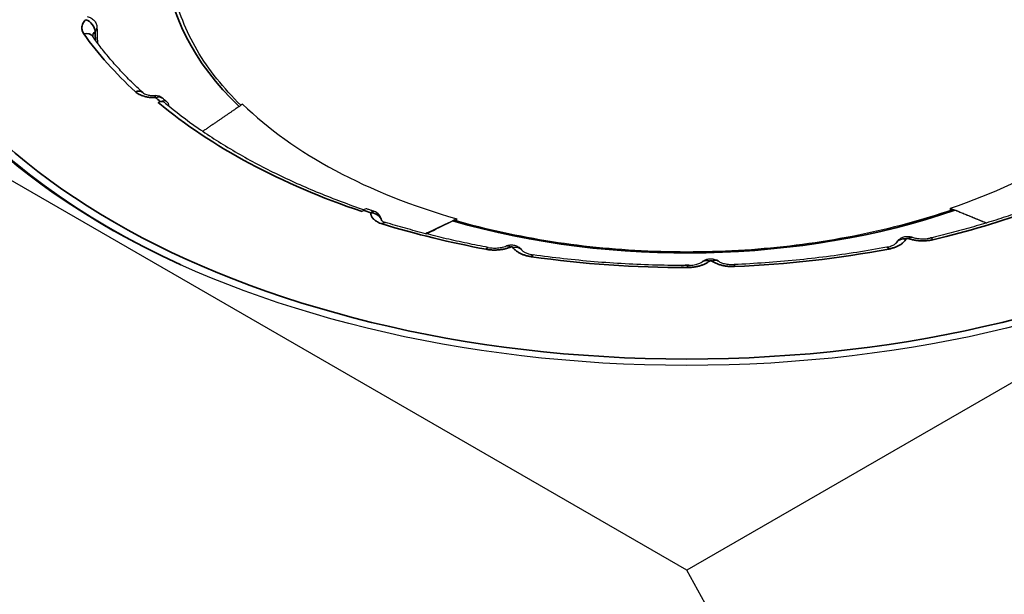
# Model space of a CAD drawing. Header units: millimetres. Extents: x -21336 to 21336, y -500 to 5820.
# Tile 7 of 26: x 3161 to 3206, y 1896 to 1922. Entities that reach past the tile are written whole.
import ezdxf

# ---------------------------------------------------------------- set-up
doc = ezdxf.new("R2010")
doc.units = ezdxf.units.MM
doc.header["$LTSCALE"] = 20
doc.layers.add('_Sichtbarkanten', color=7, linetype='Continuous', lineweight=25)
doc.layers.add('Sichtbar schmal (ISO)', color=7, linetype='Continuous', lineweight=35)

msp = doc.modelspace()

# ---------------------------------------------------------------- linework, layer by layer
at = {"layer": '_Sichtbarkanten'}
for p, q in [((3191.818, 1897.021), (3137.737, 1928.245)), ((3245.889, 1928.238), (3191.818, 1897.021)), ((3164.693, 1921.985), (3164.693, 1921.985)), ((3167.509, 1918.549), (3167.604, 1918.587)), ((3176.939, 1913.585), (3176.881, 1913.527)), ((3203.94, 1913.581), (3203.942, 1913.68)), ((3181.24, 1913.095), (3181.239, 1913.192)), ((3353.463, 1602.47), (3191.818, 1897.021))]:
    msp.add_line(p, q, dxfattribs=at)
for centre, start, end in [((3167.383, 1918.366), 49.2995, 92.6285), ((3177.279, 1913.063), 6.0795, 71.8413)]:
    msp.add_arc(centre, 0.5, start, end, dxfattribs=at)
msp.add_ellipse((3191.813, 1928.242), major_axis=(37.75, 0), ratio=0.57735, dxfattribs=at)
for centre, major_axis, ratio, start_param, end_param in [((3191.813, 1928.038), (-37.491, 0), 0.57735, 6.237108, 7.101573), ((3191.813, 1925.474), (-23.756, 0), 0.57735, 2.106609, 2.680305), ((3167.509, 1918.141), (0.321, 0.384), 0.671805, 0, 0.893765), ((3167.604, 1918.179), (0.321, 0.384), 0.671805, 5.679242, 7.17695), ((3191.813, 1925.474), (-23.756, 0), 0.57735, 0.535812, 1.109509), ((3176.939, 1913.176), (0.16, 0.474), 0.412745, 0, 0.686535), ((3204.151, 1913.389), (0.171, -0.197), 0.630967, 2.232866, 2.890753), ((3181.042, 1912.892), (-0.155, -0.209), 0.596483, 3.361054, 3.999033), ((3183.709, 1911.488), (-0.194, 0.461), 0.48068, 6.28314, 6.283179), ((3201.898, 1911.859), (-0.436, 0.245), 0.776822, 6.283108, 6.283175), ((3202.003, 1911.881), (0.168, 0.471), 0.43016, 6.283122, 6.283434), ((3183.816, 1911.47), (0.408, 0.289), 0.755927, 6.283137, 6.283823), ((3192.854, 1910.842), (-0.312, 0.391), 0.661108, 6.283134, 6.283192), ((3192.966, 1910.844), (0.282, 0.413), 0.623563, 6.283107, 6.283613)]:
    msp.add_ellipse(centre, major_axis=major_axis, ratio=ratio, start_param=start_param, end_param=end_param, dxfattribs=at)
for points, knots in [([(3171.309, 1918.419), (3170.906, 1918.813), (3170.539, 1919.219), (3169.864, 1920.064), (3169.56, 1920.505), (3169.034, 1921.4), (3168.812, 1921.855), (3168.453, 1922.774), (3168.315, 1923.239), (3168.125, 1924.172), (3168.073, 1924.641), (3168.063, 1925.11)], [1.8609733, 1.8609733, 1.8609733, 1.8609733, 1.9617504, 1.9617504, 2.0665914, 2.0665914, 2.1714323, 2.1714323, 2.2762732, 2.2762732, 2.3811141, 2.3811141, 2.3811141, 2.3811141]), ([(3164.237, 1922.503), (3164.298, 1922.491), (3164.359, 1922.47), (3164.468, 1922.409), (3164.518, 1922.37), (3164.598, 1922.279), (3164.631, 1922.228), (3164.675, 1922.122), (3164.688, 1922.065), (3164.693, 1922.001), (3164.693, 1921.993), (3164.693, 1921.985)], [0, 0, 0, 0, 0.0377249, 0.0377249, 0.0750269, 0.0750269, 0.1104422, 0.1104422, 0.1445266, 0.1445266, 0.1491643, 0.1491643, 0.1491643, 0.1491643]), ([(3166.795, 1919.002), (3166.616, 1919.167), (3166.441, 1919.334), (3166.103, 1919.67), (3165.939, 1919.84), (3165.621, 1920.182), (3165.468, 1920.354), (3165.172, 1920.702), (3165.029, 1920.877), (3164.755, 1921.23), (3164.623, 1921.408), (3164.496, 1921.586)], [1.8324151, 1.8324151, 1.8324151, 1.8324151, 1.8670948, 1.8670948, 1.9017747, 1.9017747, 1.9364546, 1.9364546, 1.9711346, 1.9711346, 2.0058145, 2.0058145, 2.0058145, 2.0058145]), ([(3166.795, 1919.002), (3166.803, 1918.995), (3166.817, 1918.984), (3166.858, 1918.959), (3166.885, 1918.945), (3166.95, 1918.919), (3166.988, 1918.906), (3167.076, 1918.885), (3167.127, 1918.876), (3167.237, 1918.865), (3167.3, 1918.863), (3167.36, 1918.866)], [0, 0, 0, 0, 0.0276068, 0.0276068, 0.0550729, 0.0550729, 0.0841864, 0.0841864, 0.1159416, 0.1159416, 0.1523876, 0.1523876, 0.1523876, 0.1523876]), ([(3167.925, 1918.562), (3167.91, 1918.574), (3167.896, 1918.587), (3167.867, 1918.611), (3167.852, 1918.623), (3167.823, 1918.647), (3167.809, 1918.66), (3167.78, 1918.684), (3167.766, 1918.696), (3167.737, 1918.721), (3167.723, 1918.733), (3167.709, 1918.745)], [1.78896248, 1.78896248, 1.78896248, 1.78896248, 1.79163181, 1.79163181, 1.79430113, 1.79430113, 1.79697045, 1.79697045, 1.79963978, 1.79963978, 1.8023091, 1.8023091, 1.8023091, 1.8023091]), ([(3167.83, 1918.524), (3168.306, 1918.126), (3168.814, 1917.739), (3169.887, 1916.991), (3170.453, 1916.63), (3171.639, 1915.936), (3172.258, 1915.604), (3173.547, 1914.972), (3174.216, 1914.672), (3175.576, 1914.114), (3176.266, 1913.856), (3176.974, 1913.615)], [4.4942228, 4.4942228, 4.4942228, 4.4942228, 4.5814893, 4.5814893, 4.6687557, 4.6687557, 4.7560222, 4.7560222, 4.8432887, 4.8432887, 4.9278965, 4.9278965, 4.9278965, 4.9278965]), ([(3177.435, 1913.538), (3177.413, 1913.545), (3177.39, 1913.553), (3177.346, 1913.568), (3177.323, 1913.575), (3177.278, 1913.59), (3177.256, 1913.597), (3177.211, 1913.612), (3177.189, 1913.62), (3177.144, 1913.635), (3177.122, 1913.642), (3177.1, 1913.65)], [1.33928357, 1.33928357, 1.33928357, 1.33928357, 1.34195289, 1.34195289, 1.34462221, 1.34462221, 1.34729153, 1.34729153, 1.34996085, 1.34996085, 1.35263017, 1.35263017, 1.35263017, 1.35263017]), ([(3204.015, 1913.606), (3202.652, 1913.137), (3201.205, 1912.747), (3198.205, 1912.14), (3196.652, 1911.923), (3193.501, 1911.672), (3191.904, 1911.637), (3188.729, 1911.752), (3187.152, 1911.902), (3184.081, 1912.379), (3182.588, 1912.706), (3181.166, 1913.116)], [0.285406, 0.285406, 0.285406, 0.285406, 0.485415, 0.485415, 0.685425, 0.685425, 0.885434, 0.885434, 1.085444, 1.085444, 1.285453, 1.285453, 1.285453, 1.285453]), ([(3207.576, 1913.664), (3207.287, 1913.559), (3206.994, 1913.457), (3206.403, 1913.259), (3206.105, 1913.163), (3205.502, 1912.976), (3205.198, 1912.886), (3204.584, 1912.712), (3204.274, 1912.628), (3203.65, 1912.466), (3203.335, 1912.388), (3203.018, 1912.313)], [0.2616186, 0.2616186, 0.2616186, 0.2616186, 0.2962985, 0.2962985, 0.3309784, 0.3309784, 0.3656583, 0.3656583, 0.4003382, 0.4003382, 0.4350181, 0.4350181, 0.4350181, 0.4350181]), ([(3205.57, 1912.998), (3205.454, 1913.046), (3204.957, 1913.254), (3204.488, 1913.451), (3204.143, 1913.595)], [0.5673361, 0.5673361, 0.5673361, 0.5673361, 0.6666667, 1, 1, 1, 1]), ([(3177.762, 1913.13), (3177.762, 1913.13), (3177.763, 1913.13), (3177.768, 1913.123), (3177.781, 1913.111), (3177.82, 1913.085), (3177.845, 1913.071), (3177.899, 1913.048), (3177.927, 1913.037), (3177.957, 1913.028)], [0.06188756, 0.06188756, 0.06188756, 0.06188756, 0.07311751, 0.07311751, 0.10669627, 0.10669627, 0.13438172, 0.13438172, 0.15707308, 0.15707308, 0.15707308, 0.15707308]), ([(3182.68, 1911.876), (3182.355, 1911.937), (3182.031, 1912.001), (3181.387, 1912.136), (3181.067, 1912.206), (3180.432, 1912.354), (3180.116, 1912.431), (3179.491, 1912.591), (3179.18, 1912.674), (3178.565, 1912.846), (3178.26, 1912.936), (3177.957, 1913.028)], [1.1357782, 1.1357782, 1.1357782, 1.1357782, 1.1704581, 1.1704581, 1.205138, 1.205138, 1.2398179, 1.2398179, 1.2744979, 1.2744979, 1.3091778, 1.3091778, 1.3091778, 1.3091778]), ([(3181.239, 1913.192), (3180.877, 1913.02), (3180.404, 1912.796), (3179.9, 1912.557), (3179.803, 1912.511)], [0, 0, 0, 0, 0.3333333, 0.4112412, 0.4112412, 0.4112412, 0.4112412]), ([(3179.835, 1912.503), (3179.9, 1912.535), (3180.322, 1912.742), (3180.724, 1912.939), (3181.05, 1913.098)], [0.6064379, 0.6064379, 0.6064379, 0.6064379, 0.6666667, 1, 1, 1, 1]), ([(3201.465, 1912.109), (3201.492, 1912.157), (3201.527, 1912.2), (3201.61, 1912.276), (3201.658, 1912.308), (3201.764, 1912.357), (3201.823, 1912.374), (3201.945, 1912.39), (3202.009, 1912.389), (3202.103, 1912.373), (3202.134, 1912.365), (3202.164, 1912.354)], [0.0012859, 0.0012859, 0.0012859, 0.0012859, 0.0342434, 0.0342434, 0.0685912, 0.0685912, 0.1045458, 0.1045458, 0.1423247, 0.1423247, 0.1615305, 0.1615305, 0.1615305, 0.1615305]), ([(3182.68, 1911.876), (3182.757, 1911.861), (3182.839, 1911.853), (3183.004, 1911.847), (3183.089, 1911.851), (3183.251, 1911.871), (3183.33, 1911.887), (3183.441, 1911.92), (3183.48, 1911.934), (3183.515, 1911.949)], [0, 0, 0, 0, 0.0494114, 0.0494114, 0.0992781, 0.0992781, 0.149728, 0.149728, 0.1791759, 0.1791759, 0.1791759, 0.1791759]), ([(3183.517, 1911.95), (3183.574, 1911.973), (3183.636, 1911.988), (3183.76, 1911.999), (3183.824, 1911.994), (3183.948, 1911.966), (3184.008, 1911.942), (3184.115, 1911.877), (3184.163, 1911.836), (3184.206, 1911.783), (3184.21, 1911.778), (3184.214, 1911.773)], [0.0005831, 0.0005831, 0.0005831, 0.0005831, 0.0376324, 0.0376324, 0.0753749, 0.0753749, 0.1136198, 0.1136198, 0.1507727, 0.1507727, 0.1546284, 0.1546284, 0.1546284, 0.1546284]), ([(3201.004, 1911.887), (3201.082, 1911.901), (3201.155, 1911.922), (3201.277, 1911.968), (3201.328, 1911.994), (3201.402, 1912.042), (3201.427, 1912.063), (3201.454, 1912.092), (3201.46, 1912.1), (3201.461, 1912.104)], [0, 0, 0, 0, 0.0501112, 0.0501112, 0.0975025, 0.0975025, 0.141054, 0.141054, 0.1764804, 0.1764804, 0.1764804, 0.1764804]), ([(3202.171, 1912.352), (3202.233, 1912.33), (3202.304, 1912.311), (3202.454, 1912.284), (3202.535, 1912.276), (3202.699, 1912.271), (3202.784, 1912.275), (3202.918, 1912.292), (3202.97, 1912.302), (3203.018, 1912.313)], [0, 0, 0, 0, 0.0478187, 0.0478187, 0.0963413, 0.0963413, 0.1464696, 0.1464696, 0.1793794, 0.1793794, 0.1793794, 0.1793794]), ([(3184.225, 1911.759), (3184.232, 1911.749), (3184.248, 1911.73), (3184.302, 1911.687), (3184.339, 1911.664), (3184.429, 1911.62), (3184.482, 1911.599), (3184.603, 1911.563), (3184.673, 1911.547), (3184.745, 1911.537)], [0, 0, 0, 0, 0.0463016, 0.0463016, 0.0889791, 0.0889791, 0.1310511, 0.1310511, 0.1763778, 0.1763778, 0.1763778, 0.1763778]), ([(3191.844, 1911.044), (3191.366, 1911.043), (3190.888, 1911.05), (3189.933, 1911.076), (3189.456, 1911.095), (3188.505, 1911.148), (3188.03, 1911.181), (3187.085, 1911.26), (3186.613, 1911.307), (3185.676, 1911.412), (3185.209, 1911.471), (3184.745, 1911.537)], [0.8216189, 0.8216189, 0.8216189, 0.8216189, 0.8699625, 0.8699625, 0.918306, 0.918306, 0.9666496, 0.9666496, 1.0149931, 1.0149931, 1.0633367, 1.0633367, 1.0633367, 1.0633367]), ([(3201.004, 1911.887), (3200.55, 1911.801), (3200.093, 1911.722), (3199.171, 1911.577), (3198.708, 1911.51), (3197.775, 1911.391), (3197.306, 1911.338), (3196.364, 1911.244), (3195.891, 1911.204), (3194.943, 1911.137), (3194.467, 1911.11), (3193.99, 1911.09)], [0.5074596, 0.5074596, 0.5074596, 0.5074596, 0.5558032, 0.5558032, 0.6041468, 0.6041468, 0.6524903, 0.6524903, 0.7008339, 0.7008339, 0.7491774, 0.7491774, 0.7491774, 0.7491774]), ([(3191.844, 1911.044), (3191.929, 1911.044), (3192.016, 1911.051), (3192.176, 1911.076), (3192.252, 1911.095), (3192.381, 1911.139), (3192.436, 1911.165), (3192.505, 1911.205), (3192.526, 1911.22), (3192.542, 1911.233)], [0, 0, 0, 0, 0.0512876, 0.0512876, 0.1014203, 0.1014203, 0.1494577, 0.1494577, 0.1773865, 0.1773865, 0.1773865, 0.1773865]), ([(3192.546, 1911.236), (3192.591, 1911.271), (3192.643, 1911.3), (3192.753, 1911.341), (3192.813, 1911.354), (3192.937, 1911.361), (3193.001, 1911.355), (3193.124, 1911.324), (3193.184, 1911.298), (3193.238, 1911.264)], [0.000925, 0.000925, 0.000925, 0.000925, 0.0355339, 0.0355339, 0.0717507, 0.0717507, 0.1097555, 0.1097555, 0.1480088, 0.1480088, 0.1480088, 0.1480088]), ([(3193.248, 1911.257), (3193.28, 1911.235), (3193.323, 1911.211), (3193.424, 1911.168), (3193.484, 1911.148), (3193.617, 1911.115), (3193.691, 1911.102), (3193.84, 1911.089), (3193.916, 1911.087), (3193.99, 1911.09)], [0, 0, 0, 0, 0.0428464, 0.0428464, 0.0867823, 0.0867823, 0.1332783, 0.1332783, 0.1779401, 0.1779401, 0.1779401, 0.1779401])]:
    msp.add_open_spline(points, degree=3, knots=knots, dxfattribs=at)
for points in [[(3164.693, 1921.985), (3164.699, 1921.754), (3164.705, 1921.523), (3164.711, 1921.291)], [(3164.492, 1921.594), (3164.492, 1921.594), (3164.493, 1921.591), (3164.496, 1921.586)]]:
    msp.add_open_spline(points, degree=3, dxfattribs=at)
for points, weights in [([(3171.386, 1918.472), (3170.523, 1917.881), (3169.558, 1917.222)], [1.21561557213, 1.16846546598, 1.11921144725]), ([(3203.942, 1913.68), (3204.74, 1913.358), (3205.605, 1913.009)], [1.21561557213, 1.18130286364, 1.14587593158])]:
    msp.add_rational_spline(points, weights, degree=2, dxfattribs=at)
at = {"layer": 'Sichtbar schmal (ISO)'}
msp.add_ellipse((3191.813, 1928.242), major_axis=(37.241, 0), ratio=0.57735, dxfattribs=at)
for centre, major_axis, ratio, start_param, end_param in [((3191.813, 1925.479), (-23.994, 0), 0.57735, 5.818009, 6.822707), ((3191.813, 1928.051), (-37.49, 0), 0.57735, 6.237108, 7.184503), ((3164.183, 1921.95), (0.341, -0.366), 0.693987, 0.682908, 2.21114), ((3164.088, 1921.298), (0.408, 0.289), 0.755915, 0, 1.079867), ((3191.813, 1928.242), (-29.947, 0), 0.57735, 0.387643, 0.561042), ((3165.248, 1921.571), (0.753, -0.037), 0.560764, 2.61333, 3.186054), ((3166.457, 1918.634), (0.338, 0.368), 0.691329, 0.000011, 0.925723), ((3167.383, 1918.366), (-0.023, 0.499), 0.064719, 5.666219, 6.283186), ((3167.383, 1918.366), (0.326, 0.379), 0.677938, 6.283184, 7.186502), ((3191.813, 1928.242), (-29.423, 0), 0.57735, 0.591148, 0.604495), ((3191.813, 1928.242), (29.538, 0), 0.57735, 3.746087, 4.18242), ((3191.813, 1928.242), (-29.423, 0), 0.57735, 1.040827, 1.054173), ((3177.279, 1913.063), (0.156, 0.475), 0.403306, 0, 0.682763), ((3177.279, 1913.063), (0.5, -0.004), 0.816487, 0.144355, 1.577616), ((3191.813, 1925.479), (-23.994, 0), 0.57735, 1.10562, 2.110497), ((3191.813, 1928.242), (-29.947, 0), 0.57735, 1.958439, 2.131838), ((3177.811, 1912.55), (0.146, 0.478), 0.381753, 6.283183, 6.95788), ((3191.813, 1928.242), (-29.947, 0), 0.57735, 1.084279, 1.257679), ((3183.709, 1911.488), (-0.194, 0.461), 0.48068, 5.564492, 6.283152), ((3201.898, 1911.859), (-0.436, 0.245), 0.776822, 5.123101, 6.283109), ((3202.003, 1911.881), (0.168, 0.471), 0.43016, 0.000249, 0.693903), ((3203.133, 1911.826), (-0.115, 0.487), 0.308641, 5.630925, 6.283185), ((3182.589, 1911.384), (0.092, 0.491), 0.251502, 0, 0.639164), ((3183.816, 1911.47), (0.408, 0.289), 0.755927, 0.000637, 1.079904), ((3184.675, 1911.042), (0.07, 0.495), 0.194619, 6.283184, 6.912518), ((3191.813, 1928.242), (-29.947, 0), 0.57735, 1.64428, 1.885997), ((3201.097, 1911.395), (-0.093, 0.491), 0.25312, 5.643697, 6.283187), ((3191.813, 1928.242), (-29.947, 0), 0.57735, 1.33012, 1.571838), ((3191.844, 1910.544), (0, 0.5), 0.000851, 5.667705, 6.283185), ((3192.854, 1910.842), (-0.312, 0.391), 0.661108, 5.405124, 6.283131), ((3192.966, 1910.844), (0.282, 0.413), 0.623563, 0.000428, 0.830861), ((3194.012, 1910.59), (-0.021, 0.5), 0.059945, 5.666431, 6.283185)]:
    msp.add_ellipse(centre, major_axis=major_axis, ratio=ratio, start_param=start_param, end_param=end_param, dxfattribs=at)
for points in [[(3164.088, 1921.706), (3164.067, 1921.736), (3164.032, 1921.797), (3164.001, 1921.891), (3163.992, 1921.987), (3164.005, 1922.083), (3164.04, 1922.178), (3164.099, 1922.271), (3164.152, 1922.33), (3164.183, 1922.359)], [(3164.624, 1921.408), (3164.619, 1921.544), (3164.613, 1921.679), (3164.608, 1921.816)], [(3201.898, 1912.267), (3201.88, 1912.236), (3201.838, 1912.176), (3201.757, 1912.093), (3201.656, 1912.015), (3201.538, 1911.947), (3201.406, 1911.888), (3201.257, 1911.839), (3201.151, 1911.814), (3201.097, 1911.804)], [(3203.133, 1912.235), (3203.081, 1912.222), (3202.976, 1912.202), (3202.813, 1912.184), (3202.646, 1912.179), (3202.48, 1912.187), (3202.316, 1912.207), (3202.154, 1912.241), (3202.052, 1912.272), (3202.003, 1912.29)], [(3183.709, 1911.896), (3183.663, 1911.877), (3183.568, 1911.842), (3183.417, 1911.802), (3183.256, 1911.774), (3183.092, 1911.759), (3182.925, 1911.756), (3182.754, 1911.766), (3182.643, 1911.782), (3182.589, 1911.792)], [(3184.675, 1911.45), (3184.62, 1911.458), (3184.515, 1911.477), (3184.365, 1911.518), (3184.224, 1911.571), (3184.098, 1911.633), (3183.986, 1911.705), (3183.889, 1911.788), (3183.838, 1911.847), (3183.816, 1911.878)], [(3192.854, 1911.25), (3192.821, 1911.224), (3192.749, 1911.174), (3192.627, 1911.109), (3192.489, 1911.053), (3192.341, 1911.009), (3192.183, 1910.977), (3192.015, 1910.956), (3191.902, 1910.952), (3191.844, 1910.952)], [(3194.012, 1910.998), (3193.956, 1910.996), (3193.845, 1910.996), (3193.68, 1911.008), (3193.518, 1911.033), (3193.365, 1911.069), (3193.22, 1911.118), (3193.084, 1911.179), (3193.004, 1911.227), (3192.966, 1911.252)]]:
    msp.add_open_spline(points, degree=3, dxfattribs=at)
for points, knots in [([(3164.608, 1921.816), (3164.624, 1921.83), (3164.653, 1921.86), (3164.681, 1921.909), (3164.692, 1921.951), (3164.694, 1921.977), (3164.693, 1921.985)], [0.0007145, 0.0007145, 0.0007145, 0.0007145, 0.0909091, 0.1818182, 0.2727273, 0.3150664, 0.3150664, 0.3150664, 0.3150664]), ([(3167.383, 1918.774), (3167.357, 1918.773), (3167.331, 1918.773), (3167.306, 1918.772), (3167.286, 1918.772), (3167.267, 1918.773), (3167.247, 1918.773), (3167.219, 1918.774), (3167.19, 1918.776), (3167.162, 1918.778), (3167.146, 1918.78), (3167.129, 1918.781), (3167.113, 1918.783), (3167.082, 1918.786), (3167.052, 1918.791), (3167.022, 1918.796), (3167.009, 1918.798), (3166.995, 1918.8), (3166.982, 1918.803), (3166.95, 1918.809), (3166.918, 1918.817), (3166.887, 1918.825), (3166.877, 1918.827), (3166.867, 1918.83), (3166.857, 1918.833), (3166.824, 1918.843), (3166.792, 1918.853), (3166.761, 1918.865), (3166.754, 1918.867), (3166.747, 1918.87), (3166.74, 1918.873), (3166.707, 1918.886), (3166.675, 1918.9), (3166.645, 1918.915), (3166.641, 1918.917), (3166.637, 1918.919), (3166.633, 1918.921), (3166.601, 1918.938), (3166.571, 1918.956), (3166.543, 1918.975), (3166.541, 1918.976), (3166.539, 1918.977), (3166.538, 1918.978), (3166.508, 1918.999), (3166.481, 1919.02), (3166.457, 1919.042)], [0.0000004, 0.0000004, 0.0000004, 0.0000004, 0.0709999, 0.0709999, 0.0709999, 0.125, 0.125, 0.125, 0.2038322, 0.2038322, 0.2038322, 0.25, 0.25, 0.25, 0.336501, 0.336501, 0.336501, 0.375, 0.375, 0.375, 0.4692399, 0.4692399, 0.4692399, 0.5, 0.5, 0.5, 0.6019237, 0.6019237, 0.6019237, 0.625, 0.625, 0.625, 0.7346325, 0.7346325, 0.7346325, 0.75, 0.75, 0.75, 0.8673233, 0.8673233, 0.8673233, 0.875, 0.875, 0.875, 1, 1, 1, 1]), ([(3177.811, 1912.958), (3177.771, 1912.97), (3177.733, 1912.984), (3177.696, 1912.999), (3177.694, 1913), (3177.692, 1913.001), (3177.69, 1913.002), (3177.655, 1913.016), (3177.622, 1913.032), (3177.591, 1913.049), (3177.587, 1913.051), (3177.584, 1913.053), (3177.58, 1913.056), (3177.551, 1913.072), (3177.524, 1913.089), (3177.499, 1913.107), (3177.494, 1913.111), (3177.489, 1913.114), (3177.484, 1913.118), (3177.462, 1913.135), (3177.441, 1913.153), (3177.421, 1913.172), (3177.416, 1913.177), (3177.411, 1913.182), (3177.406, 1913.187), (3177.389, 1913.205), (3177.373, 1913.223), (3177.36, 1913.242), (3177.355, 1913.248), (3177.35, 1913.255), (3177.345, 1913.263), (3177.334, 1913.28), (3177.324, 1913.298), (3177.315, 1913.316), (3177.311, 1913.324), (3177.307, 1913.333), (3177.304, 1913.342), (3177.297, 1913.359), (3177.292, 1913.376), (3177.288, 1913.393), (3177.286, 1913.403), (3177.284, 1913.414), (3177.282, 1913.424), (3177.28, 1913.44), (3177.279, 1913.455), (3177.279, 1913.471)], [0, 0, 0, 0, 0.125, 0.125, 0.125, 0.132216, 0.132216, 0.132216, 0.25, 0.25, 0.25, 0.264405, 0.264405, 0.264405, 0.375, 0.375, 0.375, 0.396649, 0.396649, 0.396649, 0.5, 0.5, 0.5, 0.528876, 0.528876, 0.528876, 0.625, 0.625, 0.625, 0.66112, 0.66112, 0.66112, 0.75, 0.75, 0.75, 0.793293, 0.793293, 0.793293, 0.875, 0.875, 0.875, 0.925706, 0.925706, 0.925706, 1, 1, 1, 1]), ([(3202.003, 1912.29), (3201.999, 1912.291), (3201.996, 1912.292), (3201.992, 1912.292), (3201.989, 1912.293), (3201.985, 1912.294), (3201.981, 1912.295), (3201.977, 1912.295), (3201.973, 1912.295), (3201.969, 1912.295), (3201.966, 1912.296), (3201.962, 1912.296), (3201.958, 1912.295), (3201.954, 1912.295), (3201.95, 1912.295), (3201.946, 1912.294), (3201.942, 1912.294), (3201.939, 1912.293), (3201.935, 1912.292), (3201.932, 1912.291), (3201.928, 1912.29), (3201.925, 1912.289), (3201.922, 1912.287), (3201.919, 1912.286), (3201.916, 1912.284), (3201.913, 1912.283), (3201.911, 1912.281), (3201.908, 1912.279), (3201.906, 1912.278), (3201.904, 1912.276), (3201.902, 1912.274), (3201.9, 1912.272), (3201.899, 1912.27), (3201.898, 1912.267)], [0, 0, 0, 0, 0.090909, 0.090909, 0.090909, 0.181818, 0.181818, 0.181818, 0.272727, 0.272727, 0.272727, 0.363636, 0.363636, 0.363636, 0.454545, 0.454545, 0.454545, 0.545455, 0.545455, 0.545455, 0.636364, 0.636364, 0.636364, 0.727273, 0.727273, 0.727273, 0.818182, 0.818182, 0.818182, 0.909091, 0.909091, 0.909091, 1, 1, 1, 1]), ([(3183.816, 1911.878), (3183.815, 1911.88), (3183.813, 1911.882), (3183.811, 1911.884), (3183.809, 1911.886), (3183.806, 1911.888), (3183.804, 1911.89), (3183.801, 1911.891), (3183.798, 1911.893), (3183.795, 1911.894), (3183.792, 1911.896), (3183.789, 1911.897), (3183.786, 1911.898), (3183.782, 1911.899), (3183.779, 1911.9), (3183.775, 1911.901), (3183.772, 1911.902), (3183.768, 1911.902), (3183.764, 1911.903), (3183.76, 1911.903), (3183.756, 1911.904), (3183.752, 1911.904), (3183.749, 1911.904), (3183.745, 1911.904), (3183.741, 1911.903), (3183.737, 1911.903), (3183.733, 1911.903), (3183.729, 1911.902), (3183.726, 1911.901), (3183.722, 1911.9), (3183.719, 1911.899), (3183.715, 1911.898), (3183.712, 1911.897), (3183.709, 1911.896)], [0, 0, 0, 0, 0.090909, 0.090909, 0.090909, 0.181818, 0.181818, 0.181818, 0.272727, 0.272727, 0.272727, 0.363636, 0.363636, 0.363636, 0.454545, 0.454545, 0.454545, 0.545455, 0.545455, 0.545455, 0.636364, 0.636364, 0.636364, 0.727273, 0.727273, 0.727273, 0.818182, 0.818182, 0.818182, 0.909091, 0.909091, 0.909091, 1, 1, 1, 1]), ([(3191.988, 1911.05), (3191.959, 1911.053), (3191.879, 1911.058), (3191.744, 1911.059), (3191.628, 1911.052), (3191.568, 1911.046), (3191.558, 1911.044)], [0.76000454, 0.76000454, 0.76000454, 0.76000454, 0.775, 0.8, 0.825, 0.83058405, 0.83058405, 0.83058405, 0.83058405]), ([(3192.966, 1911.252), (3192.963, 1911.254), (3192.96, 1911.256), (3192.957, 1911.257), (3192.954, 1911.258), (3192.951, 1911.26), (3192.948, 1911.261), (3192.945, 1911.262), (3192.941, 1911.263), (3192.937, 1911.264), (3192.934, 1911.265), (3192.93, 1911.265), (3192.926, 1911.266), (3192.922, 1911.266), (3192.919, 1911.267), (3192.915, 1911.267), (3192.911, 1911.267), (3192.907, 1911.267), (3192.903, 1911.267), (3192.899, 1911.266), (3192.895, 1911.266), (3192.892, 1911.265), (3192.888, 1911.265), (3192.884, 1911.264), (3192.881, 1911.263), (3192.877, 1911.262), (3192.874, 1911.261), (3192.871, 1911.259), (3192.867, 1911.258), (3192.864, 1911.257), (3192.862, 1911.255), (3192.859, 1911.254), (3192.856, 1911.252), (3192.854, 1911.25)], [0, 0, 0, 0, 0.090909, 0.090909, 0.090909, 0.181818, 0.181818, 0.181818, 0.272727, 0.272727, 0.272727, 0.363636, 0.363636, 0.363636, 0.454545, 0.454545, 0.454545, 0.545455, 0.545455, 0.545455, 0.636364, 0.636364, 0.636364, 0.727273, 0.727273, 0.727273, 0.818182, 0.818182, 0.818182, 0.909091, 0.909091, 0.909091, 1, 1, 1, 1])]:
    msp.add_open_spline(points, degree=3, knots=knots, dxfattribs=at)

doc.saveas('drawing.dxf')
